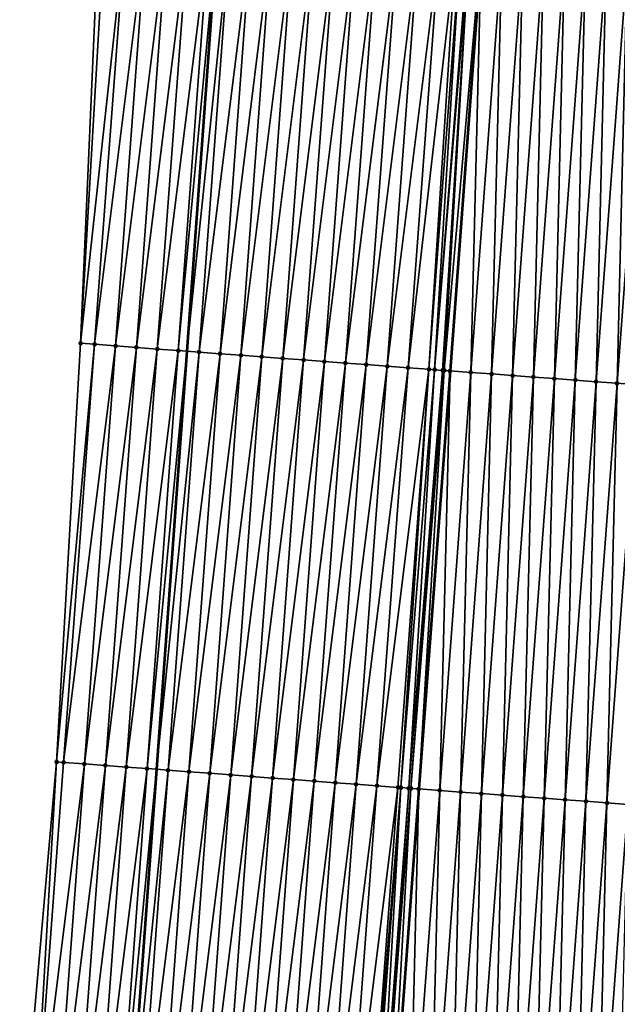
# Model space of a CAD drawing. Header units: feet. Extents: x 2017424 to 2024169, y 808042 to 818730.
# Tile 40 of 256: x 2023485 to 2023513, y 809297 to 809344. Entities that reach past the tile are written whole.
import ezdxf

# ---------------------------------------------------------------- set-up
doc = ezdxf.new("R2010")
doc.units = ezdxf.units.FT
doc.header["$MEASUREMENT"] = 0
for name, color, linetype, lineweight in [('EP_Travel Lane', 172, 'Continuous', 53), ('NB-Road Shots', 141, 'Continuous', 100), ('NB-Road X-Section', 40, 'Continuous', 13), ('STRIPING', 60, 'Continuous', 53)]:
    doc.layers.add(name, color=color, linetype=linetype, lineweight=lineweight)
doc.layers.add('I-77-MM15-17_NB-Surface-BORDER', color=7, linetype='Continuous')
doc.layers.add('I-77-MM15-17_NB-Surface-TIN', color=7, linetype='Continuous')

msp = doc.modelspace()

# ---------------------------------------------------------------- linework, layer by layer
at = {"layer": 'EP_Travel Lane'}
msp.add_polyline3d([(2023509.236496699, 809547.563462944, 270.0970885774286), (2023507.715381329, 809527.6243249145, 269.7518463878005), (2023506.194243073, 809507.684886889, 269.425646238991), (2023504.673066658, 809487.7449486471, 269.1311814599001), (2023503.151907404, 809467.8052353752, 268.8224401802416), (2023501.630750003, 809447.8655463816, 268.5121666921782), (2023500.152935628, 809427.9218634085, 268.1760896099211), (2023498.701249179, 809407.9777475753, 267.8178817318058), (2023497.249540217, 809388.0333224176, 267.4797776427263), (2023495.797789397, 809368.0883222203, 267.1790555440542), (2023494.346022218, 809348.1430972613, 266.8929372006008), (2023492.89421174, 809328.1972774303, 266.6454853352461), (2023491.442442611, 809308.2520256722, 266.3610996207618), (2023489.990689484, 809288.3069937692, 266.062438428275)], dxfattribs=at)
at = {"layer": 'I-77-MM15-17_NB-Surface-BORDER', "color": 3, "linetype": 'Continuous', "lineweight": -3}
msp.add_polyline3d([(2023484.917398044, 809288.6873672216, 265.863454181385), (2023486.682043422, 809308.6090501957, 266.1672509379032), (2023487.821304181, 809328.5776340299, 266.4457465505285), (2023488.69124467, 809348.5665305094, 266.7058925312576), (2023490.463138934, 809368.4877593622, 267.0042023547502), (2023491.946282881, 809388.4308193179, 267.279425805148), (2023493.429371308, 809408.3731327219, 267.6031870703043), (2023494.91241544, 809428.3148505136, 267.9656632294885), (2023496.396110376, 809448.2585613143, 268.2995295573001), (2023497.880539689, 809468.2009410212, 268.6125259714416), (2023499.364954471, 809488.1431255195, 268.9379202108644), (2023501.090238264, 809508.067609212, 269.2488958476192), (2023502.702626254, 809528.000499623, 269.5596571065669), (2023504.935619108, 809547.8863730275, 269.9222758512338)], dxfattribs=at)
at = {"layer": 'I-77-MM15-17_NB-Surface-TIN', "color": 128, "linetype": 'Continuous', "lineweight": -3}
for points in [[(2023487.821304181, 809328.5776340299, 266.4457465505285), (2023488.980013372, 809348.5449466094, 266.7129050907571), (2023488.69124467, 809348.5665305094, 266.7058925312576)], [(2023487.821304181, 809328.5776340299, 266.4457465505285), (2023489.977226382, 809348.4703382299, 266.741782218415), (2023488.980013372, 809348.5449466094, 266.7129050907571)], [(2023488.494082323, 809328.527276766, 266.466656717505), (2023489.977226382, 809348.4703382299, 266.741782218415), (2023487.821304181, 809328.5776340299, 266.4457465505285)], [(2023488.494082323, 809328.527276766, 266.466656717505), (2023490.97443629, 809348.3956881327, 266.7733710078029), (2023489.977226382, 809348.4703382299, 266.741782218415)], [(2023488.494082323, 809328.527276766, 266.466656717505), (2023489.491285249, 809328.4525327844, 266.5043477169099), (2023490.97443629, 809348.3956881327, 266.7733710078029)], [(2023489.491285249, 809328.4525327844, 266.5043477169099), (2023491.971641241, 809348.3209713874, 266.8092919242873), (2023490.97443629, 809348.3956881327, 266.7733710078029)], [(2023489.491285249, 809328.4525327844, 266.5043477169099), (2023490.488484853, 809328.3777441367, 266.5449419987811), (2023491.971641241, 809348.3209713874, 266.8092919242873)], [(2023490.488484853, 809328.3777441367, 266.5449419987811), (2023492.968847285, 809348.2462693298, 266.8442581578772), (2023491.971641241, 809348.3209713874, 266.8092919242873)], [(2023490.488484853, 809328.3777441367, 266.5449419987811), (2023491.485678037, 809328.3028691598, 266.5911477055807), (2023492.968847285, 809348.2462693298, 266.8442581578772)], [(2023491.485678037, 809328.3028691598, 266.5911477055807), (2023493.966047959, 809348.1714950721, 266.8839173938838), (2023492.968847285, 809348.2462693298, 266.8442581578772)], [(2023491.485678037, 809328.3028691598, 266.5911477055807), (2023492.482875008, 809328.2280451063, 266.6340433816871), (2023493.966047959, 809348.1714950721, 266.8839173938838)], [(2023492.482875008, 809328.2280451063, 266.6340433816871), (2023494.346022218, 809348.1430972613, 266.8929372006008), (2023493.966047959, 809348.1714950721, 266.8839173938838)], [(2023492.482875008, 809328.2280451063, 266.6340433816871), (2023492.89421174, 809328.1972774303, 266.6454853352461), (2023494.346022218, 809348.1430972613, 266.8929372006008)], [(2023494.963266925, 809348.0969667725, 266.9075893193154), (2023494.346022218, 809348.1430972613, 266.8929372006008), (2023492.89421174, 809328.1972774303, 266.6454853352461)], [(2023493.48008932, 809328.1534542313, 266.6617824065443), (2023494.963266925, 809348.0969667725, 266.9075893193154), (2023492.89421174, 809328.1972774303, 266.6454853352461)], [(2023493.48008932, 809328.1534542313, 266.6617824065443), (2023495.960476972, 809348.0223185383, 266.9390570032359), (2023494.963266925, 809348.0969667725, 266.9075893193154)], [(2023493.48008932, 809328.1534542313, 266.6617824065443), (2023494.477316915, 809328.0790419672, 266.6779117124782), (2023495.960476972, 809348.0223185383, 266.9390570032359)], [(2023494.477316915, 809328.0790419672, 266.6779117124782), (2023496.957702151, 809347.9478737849, 266.9572984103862), (2023495.960476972, 809348.0223185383, 266.9390570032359)], [(2023494.477316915, 809328.0790419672, 266.6779117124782), (2023495.474544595, 809328.0046308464, 266.693966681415), (2023496.957702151, 809347.9478737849, 266.9572984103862)], [(2023495.474544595, 809328.0046308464, 266.693966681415), (2023497.954910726, 809347.8732057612, 266.990052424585), (2023496.957702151, 809347.9478737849, 266.9572984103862)], [(2023495.474544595, 809328.0046308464, 266.693966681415), (2023496.471766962, 809327.9301482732, 266.7146660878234), (2023497.954910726, 809347.8732057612, 266.990052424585)], [(2023496.471766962, 809327.9301482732, 266.7146660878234), (2023498.952124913, 809347.7986132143, 267.0179004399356), (2023497.954910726, 809347.8732057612, 266.990052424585)], [(2023496.471766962, 809327.9301482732, 266.7146660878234), (2023497.468980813, 809327.8555511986, 266.7428080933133), (2023498.952124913, 809347.7986132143, 267.0179004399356)], [(2023497.468980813, 809327.8555511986, 266.7428080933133), (2023499.949341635, 809347.7240547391, 267.0435337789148), (2023498.952124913, 809347.7986132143, 267.0179004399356)], [(2023497.468980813, 809327.8555511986, 266.7428080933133), (2023498.466194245, 809327.78094848, 266.7713169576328), (2023499.949341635, 809347.7240547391, 267.0435337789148)], [(2023498.466194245, 809327.78094848, 266.7713169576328), (2023500.946566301, 809347.6496030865, 267.0622236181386), (2023499.949341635, 809347.7240547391, 267.0435337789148)], [(2023498.466194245, 809327.78094848, 266.7713169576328), (2023499.463423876, 809327.7065635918, 266.7856668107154), (2023500.946566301, 809347.6496030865, 267.0622236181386)], [(2023499.463423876, 809327.7065635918, 266.7856668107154), (2023501.943794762, 809347.5752024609, 267.0775967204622), (2023500.946566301, 809347.6496030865, 267.0622236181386)], [(2023499.463423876, 809327.7065635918, 266.7856668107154), (2023500.46065838, 809327.6322442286, 266.795757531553), (2023501.943794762, 809347.5752024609, 267.0775967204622)], [(2023500.46065838, 809327.6322442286, 266.795757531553), (2023502.941025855, 809347.5008372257, 267.0906694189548), (2023501.943794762, 809347.5752024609, 267.0775967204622)], [(2023500.46065838, 809327.6322442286, 266.795757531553), (2023501.457883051, 809327.557792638, 266.8144430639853), (2023502.941025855, 809347.5008372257, 267.0906694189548)], [(2023501.457883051, 809327.557792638, 266.8144430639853), (2023503.938250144, 809347.4263805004, 267.1096889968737), (2023502.941025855, 809347.5008372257, 267.0906694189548)], [(2023501.457883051, 809327.557792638, 266.8144430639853), (2023502.45510488, 809327.4833028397, 266.8356120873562), (2023503.938250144, 809347.4263805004, 267.1096889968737)], [(2023502.45510488, 809327.4833028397, 266.8356120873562), (2023504.935472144, 809347.3518929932, 267.1307094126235), (2023503.938250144, 809347.4263805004, 267.1096889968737)], [(2023502.45510488, 809327.4833028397, 266.8356120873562), (2023503.452327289, 809327.4088208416, 266.8562741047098), (2023504.935472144, 809347.3518929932, 267.1307094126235)], [(2023503.452327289, 809327.4088208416, 266.8562741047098), (2023505.72836117, 809347.2927401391, 267.1427684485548), (2023504.935472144, 809347.3518929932, 267.1307094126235)], [(2023503.452327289, 809327.4088208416, 266.8562741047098), (2023504.449552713, 809327.3343793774, 266.8743014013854), (2023505.72836117, 809347.2927401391, 267.1427684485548)], [(2023504.449552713, 809327.3343793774, 266.8743014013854), (2023505.932701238, 809347.277500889, 267.1455286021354), (2023505.72836117, 809347.2927401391, 267.1427684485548)], [(2023504.449552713, 809327.3343793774, 266.8743014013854), (2023504.713967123, 809327.3146494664, 266.8785480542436), (2023505.932701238, 809347.277500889, 267.1455286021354)], [(2023504.713967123, 809327.3146494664, 266.8785480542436), (2023506.303813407, 809347.2498602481, 267.1482066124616), (2023505.932701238, 809347.277500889, 267.1455286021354)], [(2023504.713967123, 809327.3146494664, 266.8785480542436), (2023506.351681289, 809347.2463013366, 267.1481438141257), (2023506.303813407, 809347.2498602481, 267.1482066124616)], [(2023504.713967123, 809327.3146494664, 266.8785480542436), (2023505.102890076, 809327.2856850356, 266.8811755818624), (2023506.351681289, 809347.2463013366, 267.1481438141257)], [(2023505.102890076, 809327.2856850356, 266.8811755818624), (2023505.182384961, 809327.2797748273, 266.8810630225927), (2023506.351681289, 809347.2463013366, 267.1481438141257)], [(2023505.182384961, 809327.2797748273, 266.8810630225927), (2023506.929951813, 809347.2033976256, 267.1415731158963), (2023506.351681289, 809347.2463013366, 267.1481438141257)], [(2023505.182384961, 809327.2797748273, 266.8810630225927), (2023505.446793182, 809327.2601402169, 266.8791789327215), (2023506.929951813, 809347.2033976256, 267.1415731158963)], [(2023505.446793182, 809327.2601402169, 266.8791789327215), (2023505.454793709, 809327.2595474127, 266.8790375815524), (2023506.929951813, 809347.2033976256, 267.1415731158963)], [(2023506.929951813, 809347.2033976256, 267.1415731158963), (2023505.454793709, 809327.2595474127, 266.8790375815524), (2023506.937952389, 809347.202804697, 267.14143958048)], [(2023506.44405939, 809327.1862471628, 266.8615595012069), (2023506.937952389, 809347.202804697, 267.14143958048), (2023505.454793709, 809327.2595474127, 266.8790375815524)], [(2023506.44405939, 809327.1862471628, 266.8615595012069), (2023507.927216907, 809347.1294895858, 267.1249280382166), (2023506.937952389, 809347.202804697, 267.14143958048)], [(2023506.44405939, 809327.1862471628, 266.8615595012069), (2023507.441326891, 809327.1123714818, 266.8428107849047), (2023507.927216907, 809347.1294895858, 267.1249280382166)], [(2023507.441326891, 809327.1123714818, 266.8428107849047), (2023508.924486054, 809347.0556360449, 267.1047405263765), (2023507.927216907, 809347.1294895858, 267.1249280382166)], [(2023507.441326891, 809327.1123714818, 266.8428107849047), (2023508.438593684, 809327.038486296, 266.824679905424), (2023508.924486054, 809347.0556360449, 267.1047405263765)], [(2023508.438593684, 809327.038486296, 266.824679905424), (2023509.921752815, 809346.9817504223, 267.0866383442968), (2023508.924486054, 809347.0556360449, 267.1047405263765)], [(2023508.438593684, 809327.038486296, 266.824679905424), (2023509.435854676, 809326.9645230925, 266.8116201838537), (2023509.921752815, 809346.9817504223, 267.0866383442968)], [(2023509.435854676, 809326.9645230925, 266.8116201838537), (2023510.919012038, 809346.9077634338, 267.0751249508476), (2023509.921752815, 809346.9817504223, 267.0866383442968)], [(2023509.435854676, 809326.9645230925, 266.8116201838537), (2023510.433119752, 809326.8906148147, 266.7949902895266), (2023510.919012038, 809346.9077634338, 267.0751249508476)], [(2023510.433119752, 809326.8906148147, 266.7949902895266), (2023511.916273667, 809346.8338087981, 267.0615086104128), (2023510.919012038, 809346.9077634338, 267.0751249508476)], [(2023510.433119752, 809326.8906148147, 266.7949902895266), (2023511.430385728, 809326.8167186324, 266.7775741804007), (2023511.916273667, 809346.8338087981, 267.0615086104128)], [(2023511.430385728, 809326.8167186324, 266.7775741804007), (2023512.913540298, 809346.7599214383, 267.0435193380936), (2023511.916273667, 809346.8338087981, 267.0615086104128)], [(2023511.430385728, 809326.8167186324, 266.7775741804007), (2023512.427656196, 809326.7428828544, 266.7562317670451), (2023512.913540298, 809346.7599214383, 267.0435193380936)], [(2023512.427656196, 809326.7428828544, 266.7562317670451), (2023513.910810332, 809346.686079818, 267.022556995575), (2023512.913540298, 809346.7599214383, 267.0435193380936)], [(2023512.427656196, 809326.7428828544, 266.7562317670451), (2023513.424928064, 809326.6690659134, 266.7336649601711), (2023513.910810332, 809346.686079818, 267.022556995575)], [(2023513.424928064, 809326.6690659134, 266.7336649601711), (2023514.908083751, 809346.6122837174, 266.9986358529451), (2023513.910810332, 809346.686079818, 267.022556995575)], [(2023513.424928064, 809326.6690659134, 266.7336649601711), (2023514.422196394, 809326.5952013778, 266.7141918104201), (2023514.908083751, 809346.6122837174, 266.9986358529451)], [(2023486.682043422, 809308.6090501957, 266.1672509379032), (2023488.494082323, 809328.527276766, 266.466656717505), (2023487.821304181, 809328.5776340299, 266.4457465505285)], [(2023487.010951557, 809308.5843940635, 266.1798943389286), (2023488.494082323, 809328.527276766, 266.466656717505), (2023486.682043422, 809308.6090501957, 266.1672509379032)], [(2023487.010951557, 809308.5843940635, 266.1798943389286), (2023489.491285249, 809328.4525327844, 266.5043477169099), (2023488.494082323, 809328.527276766, 266.466656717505)], [(2023487.010951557, 809308.5843940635, 266.1798943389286), (2023488.008148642, 809308.5095715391, 266.2226912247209), (2023489.491285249, 809328.4525327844, 266.5043477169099)], [(2023488.008148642, 809308.5095715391, 266.2226912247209), (2023490.488484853, 809328.3777441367, 266.5449419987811), (2023489.491285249, 809328.4525327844, 266.5043477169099)], [(2023488.008148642, 809308.5095715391, 266.2226912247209), (2023489.005347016, 809308.4347663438, 266.2643617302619), (2023490.488484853, 809328.3777441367, 266.5449419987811)], [(2023489.005347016, 809308.4347663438, 266.2643617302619), (2023491.485678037, 809328.3028691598, 266.5911477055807), (2023490.488484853, 809328.3777441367, 266.5449419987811)], [(2023489.005347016, 809308.4347663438, 266.2643617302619), (2023490.002546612, 809308.359977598, 266.3049630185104), (2023491.485678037, 809328.3028691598, 266.5911477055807)], [(2023490.002546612, 809308.359977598, 266.3049630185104), (2023492.482875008, 809328.2280451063, 266.6340433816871), (2023491.485678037, 809328.3028691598, 266.5911477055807)], [(2023490.002546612, 809308.359977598, 266.3049630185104), (2023490.999745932, 809308.2851851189, 266.345806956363), (2023492.482875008, 809328.2280451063, 266.6340433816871)], [(2023490.999745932, 809308.2851851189, 266.345806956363), (2023492.89421174, 809328.1972774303, 266.6454853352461), (2023492.482875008, 809328.2280451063, 266.6340433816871)], [(2023490.999745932, 809308.2851851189, 266.345806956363), (2023491.442442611, 809308.2520256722, 266.3610996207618), (2023492.89421174, 809328.1972774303, 266.6454853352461)], [(2023493.48008932, 809328.1534542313, 266.6617824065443), (2023492.89421174, 809328.1972774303, 266.6454853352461), (2023491.442442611, 809308.2520256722, 266.3610996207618)], [(2023491.996952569, 809308.2104910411, 266.3802548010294), (2023493.48008932, 809328.1534542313, 266.6617824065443), (2023491.442442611, 809308.2520256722, 266.3610996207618)], [(2023491.996952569, 809308.2104910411, 266.3802548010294), (2023494.477316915, 809328.0790419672, 266.6779117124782), (2023493.48008932, 809328.1534542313, 266.6617824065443)], [(2023491.996952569, 809308.2104910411, 266.3802548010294), (2023492.994169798, 809308.1359393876, 266.4054450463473), (2023494.477316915, 809328.0790419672, 266.6779117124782)], [(2023492.994169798, 809308.1359393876, 266.4054450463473), (2023495.474544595, 809328.0046308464, 266.693966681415), (2023494.477316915, 809328.0790419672, 266.6779117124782)], [(2023492.994169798, 809308.1359393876, 266.4054450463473), (2023493.991390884, 809308.0614396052, 266.4272636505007), (2023495.474544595, 809328.0046308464, 266.693966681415)], [(2023493.991390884, 809308.0614396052, 266.4272636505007), (2023496.471766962, 809327.9301482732, 266.7146660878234), (2023495.474544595, 809328.0046308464, 266.693966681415)], [(2023493.991390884, 809308.0614396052, 266.4272636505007), (2023494.988612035, 809307.9869406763, 266.449026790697), (2023496.471766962, 809327.9301482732, 266.7146660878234)], [(2023494.988612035, 809307.9869406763, 266.449026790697), (2023497.468980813, 809327.8555511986, 266.7428080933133), (2023496.471766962, 809327.9301482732, 266.7146660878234)], [(2023494.988612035, 809307.9869406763, 266.449026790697), (2023495.985830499, 809307.9124056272, 266.4731377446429), (2023497.468980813, 809327.8555511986, 266.7428080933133)], [(2023495.985830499, 809307.9124056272, 266.4731377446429), (2023498.466194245, 809327.78094848, 266.7713169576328), (2023497.468980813, 809327.8555511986, 266.7428080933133)], [(2023495.985830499, 809307.9124056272, 266.4731377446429), (2023496.983045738, 809307.8378272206, 266.500066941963), (2023498.466194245, 809327.78094848, 266.7713169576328)], [(2023496.983045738, 809307.8378272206, 266.500066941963), (2023499.463423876, 809327.7065635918, 266.7856668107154), (2023498.466194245, 809327.78094848, 266.7713169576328)], [(2023496.983045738, 809307.8378272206, 266.500066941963), (2023497.980264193, 809307.7632920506, 266.5241857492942), (2023499.463423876, 809327.7065635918, 266.7856668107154)], [(2023497.980264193, 809307.7632920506, 266.5241857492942), (2023500.46065838, 809327.6322442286, 266.795757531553), (2023499.463423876, 809327.7065635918, 266.7856668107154)], [(2023497.980264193, 809307.7632920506, 266.5241857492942), (2023498.977489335, 809307.6888467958, 266.5424600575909), (2023500.46065838, 809327.6322442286, 266.795757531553)], [(2023498.977489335, 809307.6888467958, 266.5424600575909), (2023501.457883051, 809327.557792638, 266.8144430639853), (2023500.46065838, 809327.6322442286, 266.795757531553)], [(2023498.977489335, 809307.6888467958, 266.5424600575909), (2023499.9747133, 809307.6143857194, 266.5617627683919), (2023501.457883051, 809327.557792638, 266.8144430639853)], [(2023499.9747133, 809307.6143857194, 266.5617627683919), (2023502.45510488, 809327.4833028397, 266.8356120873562), (2023501.457883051, 809327.557792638, 266.8144430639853)], [(2023499.9747133, 809307.6143857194, 266.5617627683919), (2023500.971932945, 809307.5398665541, 266.5848412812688), (2023502.45510488, 809327.4833028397, 266.8356120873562)], [(2023500.971932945, 809307.5398665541, 266.5848412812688), (2023503.452327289, 809327.4088208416, 266.8562741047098), (2023502.45510488, 809327.4833028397, 266.8356120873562)], [(2023500.971932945, 809307.5398665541, 266.5848412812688), (2023501.96915412, 809307.465367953, 266.6065831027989), (2023503.452327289, 809327.4088208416, 266.8562741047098)], [(2023501.96915412, 809307.465367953, 266.6065831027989), (2023504.449552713, 809327.3343793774, 266.8743014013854), (2023503.452327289, 809327.4088208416, 266.8562741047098)], [(2023501.96915412, 809307.465367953, 266.6065831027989), (2023502.966378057, 809307.3909065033, 266.625910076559), (2023504.449552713, 809327.3343793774, 266.8743014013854)], [(2023502.966378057, 809307.3909065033, 266.625910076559), (2023503.10739376, 809307.3803919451, 266.6276795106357), (2023504.449552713, 809327.3343793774, 266.8743014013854)], [(2023503.10739376, 809307.3803919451, 266.6276795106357), (2023504.713967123, 809327.3146494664, 266.8785480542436), (2023504.449552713, 809327.3343793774, 266.8743014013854)], [(2023503.10739376, 809307.3803919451, 266.6276795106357), (2023503.488054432, 809307.3520502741, 266.6297705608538), (2023504.713967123, 809327.3146494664, 266.8785480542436)], [(2023503.488054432, 809307.3520502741, 266.6297705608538), (2023505.102890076, 809327.2856850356, 266.8811755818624), (2023504.713967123, 809327.3146494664, 266.8785480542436)], [(2023503.488054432, 809307.3520502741, 266.6297705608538), (2023503.58749429, 809307.3446574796, 266.6296128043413), (2023505.102890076, 809327.2856850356, 266.8811755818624)], [(2023503.58749429, 809307.3446574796, 266.6296128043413), (2023505.182384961, 809327.2797748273, 266.8810630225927), (2023505.102890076, 809327.2856850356, 266.8811755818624)], [(2023503.58749429, 809307.3446574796, 266.6296128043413), (2023503.963623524, 809307.3167345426, 266.6264202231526), (2023505.182384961, 809327.2797748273, 266.8810630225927)], [(2023503.963623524, 809307.3167345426, 266.6264202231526), (2023505.446793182, 809327.2601402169, 266.8791789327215), (2023505.182384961, 809327.2797748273, 266.8810630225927)], [(2023503.963623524, 809307.3167345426, 266.6264202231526), (2023503.971624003, 809307.3161418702, 266.6262705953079), (2023505.446793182, 809327.2601402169, 266.8791789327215)], [(2023505.446793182, 809327.2601402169, 266.8791789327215), (2023503.971624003, 809307.3161418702, 266.6262705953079), (2023505.454793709, 809327.2595474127, 266.8790375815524)], [(2023504.960890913, 809307.2428573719, 266.607768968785), (2023505.454793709, 809327.2595474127, 266.8790375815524), (2023503.971624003, 809307.3161418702, 266.6262705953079)], [(2023504.960890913, 809307.2428573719, 266.607768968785), (2023506.44405939, 809327.1862471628, 266.8615595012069), (2023505.454793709, 809327.2595474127, 266.8790375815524)], [(2023504.960890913, 809307.2428573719, 266.607768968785), (2023505.958161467, 809307.1690227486, 266.5863521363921), (2023506.44405939, 809327.1862471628, 266.8615595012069)], [(2023505.958161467, 809307.1690227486, 266.5863521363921), (2023507.441326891, 809327.1123714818, 266.8428107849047), (2023506.44405939, 809327.1862471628, 266.8615595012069)], [(2023505.958161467, 809307.1690227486, 266.5863521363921), (2023506.955429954, 809307.0951603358, 266.5667416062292), (2023507.441326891, 809327.1123714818, 266.8428107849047)], [(2023506.955429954, 809307.0951603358, 266.5667416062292), (2023508.438593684, 809327.038486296, 266.824679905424), (2023507.441326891, 809327.1123714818, 266.8428107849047)], [(2023506.955429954, 809307.0951603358, 266.5667416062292), (2023507.952695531, 809307.0212587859, 266.5496750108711), (2023508.438593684, 809327.038486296, 266.824679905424)], [(2023507.952695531, 809307.0212587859, 266.5496750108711), (2023509.435854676, 809326.9645230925, 266.8116201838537), (2023508.438593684, 809327.038486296, 266.824679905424)], [(2023507.952695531, 809307.0212587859, 266.5496750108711), (2023508.9499599, 809306.947341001, 266.5336636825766), (2023509.435854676, 809326.9645230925, 266.8116201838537)], [(2023508.9499599, 809306.947341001, 266.5336636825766), (2023510.433119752, 809326.8906148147, 266.7949902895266), (2023509.435854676, 809326.9645230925, 266.8116201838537)], [(2023508.9499599, 809306.947341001, 266.5336636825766), (2023509.947225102, 809306.8734344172, 266.5169242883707), (2023510.433119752, 809326.8906148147, 266.7949902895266)], [(2023509.947225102, 809306.8734344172, 266.5169242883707), (2023511.430385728, 809326.8167186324, 266.7775741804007), (2023510.433119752, 809326.8906148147, 266.7949902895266)], [(2023509.947225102, 809306.8734344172, 266.5169242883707), (2023510.944495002, 809306.799591, 266.4960790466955), (2023511.430385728, 809326.8167186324, 266.7775741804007)], [(2023510.944495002, 809306.799591, 266.4960790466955), (2023512.427656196, 809326.7428828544, 266.7562317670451), (2023511.430385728, 809326.8167186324, 266.7775741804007)], [(2023510.944495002, 809306.799591, 266.4960790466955), (2023511.941770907, 809306.7258283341, 266.4699849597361), (2023512.427656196, 809326.7428828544, 266.7562317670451)], [(2023511.941770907, 809306.7258283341, 266.4699849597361), (2023513.424928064, 809326.6690659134, 266.7336649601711), (2023512.427656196, 809326.7428828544, 266.7562317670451)], [(2023511.941770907, 809306.7258283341, 266.4699849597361), (2023512.939040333, 809306.6519785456, 266.4495538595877), (2023513.424928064, 809326.6690659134, 266.7336649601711)], [(2023512.939040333, 809306.6519785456, 266.4495538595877), (2023514.422196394, 809326.5952013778, 266.7141918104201), (2023513.424928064, 809326.6690659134, 266.7336649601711)], [(2023512.939040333, 809306.6519785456, 266.4495538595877), (2023513.93630637, 809306.578083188, 266.4320847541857), (2023514.422196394, 809326.5952013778, 266.7141918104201)], [(2023485.527832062, 809288.641662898, 265.8832995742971), (2023486.682043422, 809308.6090501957, 266.1672509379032), (2023484.917398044, 809288.6873672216, 265.863454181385)], [(2023485.527832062, 809288.641662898, 265.8832995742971), (2023487.010951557, 809308.5843940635, 266.1798943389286), (2023486.682043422, 809308.6090501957, 266.1672509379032)], [(2023485.527832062, 809288.641662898, 265.8832995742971), (2023488.008148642, 809308.5095715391, 266.2226912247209), (2023487.010951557, 809308.5843940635, 266.1798943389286)], [(2023485.527832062, 809288.641662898, 265.8832995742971), (2023486.525034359, 809288.5669104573, 265.9215407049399), (2023488.008148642, 809308.5095715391, 266.2226912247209)], [(2023486.525034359, 809288.5669104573, 265.9215407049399), (2023489.005347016, 809308.4347663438, 266.2643617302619), (2023488.008148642, 809308.5095715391, 266.2226912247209)], [(2023486.525034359, 809288.5669104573, 265.9215407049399), (2023487.522235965, 809288.4921487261, 265.9603857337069), (2023489.005347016, 809308.4347663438, 266.2643617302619)], [(2023487.522235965, 809288.4921487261, 265.9603857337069), (2023490.002546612, 809308.359977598, 266.3049630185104), (2023489.005347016, 809308.4347663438, 266.2643617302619)], [(2023487.522235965, 809288.4921487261, 265.9603857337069), (2023488.519437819, 809288.4173903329, 265.9990137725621), (2023490.002546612, 809308.359977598, 266.3049630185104)], [(2023488.519437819, 809288.4173903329, 265.9990137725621), (2023490.999745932, 809308.2851851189, 266.345806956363), (2023490.002546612, 809308.359977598, 266.3049630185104)], [(2023488.519437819, 809288.4173903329, 265.9990137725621), (2023489.51663385, 809288.3425536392, 266.0427313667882), (2023490.999745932, 809308.2851851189, 266.345806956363)], [(2023489.51663385, 809288.3425536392, 266.0427313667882), (2023491.442442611, 809308.2520256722, 266.3610996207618), (2023490.999745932, 809308.2851851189, 266.345806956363)], [(2023489.51663385, 809288.3425536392, 266.0427313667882), (2023489.990689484, 809288.3069937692, 266.062438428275), (2023491.442442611, 809308.2520256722, 266.3610996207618)], [(2023491.996952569, 809308.2104910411, 266.3802548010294), (2023491.442442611, 809308.2520256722, 266.3610996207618), (2023489.990689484, 809288.3069937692, 266.062438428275)], [(2023490.51383247, 809288.2677517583, 266.0841861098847), (2023491.996952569, 809308.2104910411, 266.3802548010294), (2023489.990689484, 809288.3069937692, 266.062438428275)], [(2023490.51383247, 809288.2677517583, 266.0841861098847), (2023492.994169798, 809308.1359393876, 266.4054450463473), (2023491.996952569, 809308.2104910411, 266.3802548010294)], [(2023490.51383247, 809288.2677517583, 266.0841861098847), (2023491.511043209, 809288.1931128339, 266.1150486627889), (2023492.994169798, 809308.1359393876, 266.4054450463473)], [(2023491.511043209, 809288.1931128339, 266.1150486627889), (2023493.991390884, 809308.0614396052, 266.4272636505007), (2023492.994169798, 809308.1359393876, 266.4054450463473)], [(2023491.511043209, 809288.1931128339, 266.1150486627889), (2023492.50826593, 809288.1186350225, 266.1354388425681), (2023493.991390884, 809308.0614396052, 266.4272636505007)], [(2023492.50826593, 809288.1186350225, 266.1354388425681), (2023494.988612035, 809307.9869406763, 266.449026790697), (2023493.991390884, 809308.0614396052, 266.4272636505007)], [(2023492.50826593, 809288.1186350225, 266.1354388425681), (2023493.505484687, 809288.0441039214, 266.1592928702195), (2023494.988612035, 809307.9869406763, 266.449026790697)], [(2023493.505484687, 809288.0441039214, 266.1592928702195), (2023495.985830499, 809307.9124056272, 266.4731377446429), (2023494.988612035, 809307.9869406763, 266.449026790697)], [(2023493.505484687, 809288.0441039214, 266.1592928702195), (2023494.502697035, 809287.9694866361, 266.188748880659), (2023495.985830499, 809307.9124056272, 266.4731377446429)], [(2023494.502697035, 809287.9694866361, 266.188748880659), (2023496.983045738, 809307.8378272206, 266.500066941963), (2023495.985830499, 809307.9124056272, 266.4731377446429)], [(2023494.502697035, 809287.9694866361, 266.188748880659), (2023495.499912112, 809287.8949060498, 266.2158194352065), (2023496.983045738, 809307.8378272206, 266.500066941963)], [(2023495.499912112, 809287.8949060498, 266.2158194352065), (2023497.980264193, 809307.7632920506, 266.5241857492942), (2023496.983045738, 809307.8378272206, 266.500066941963)], [(2023495.499912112, 809287.8949060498, 266.2158194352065), (2023496.49713557, 809287.8204381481, 266.2355654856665), (2023497.980264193, 809307.7632920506, 266.5241857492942)], [(2023496.49713557, 809287.8204381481, 266.2355654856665), (2023498.977489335, 809307.6888467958, 266.5424600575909), (2023497.980264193, 809307.7632920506, 266.5241857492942)], [(2023496.49713557, 809287.8204381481, 266.2355654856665), (2023497.494364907, 809287.7460493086, 266.2501724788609), (2023498.977489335, 809307.6888467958, 266.5424600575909)], [(2023497.494364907, 809287.7460493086, 266.2501724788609), (2023499.9747133, 809307.6143857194, 266.5617627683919), (2023498.977489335, 809307.6888467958, 266.5424600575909)], [(2023497.494364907, 809287.7460493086, 266.2501724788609), (2023498.491593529, 809287.6716508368, 266.2654055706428), (2023499.9747133, 809307.6143857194, 266.5617627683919)], [(2023498.491593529, 809287.6716508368, 266.2654055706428), (2023500.971932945, 809307.5398665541, 266.5848412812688), (2023499.9747133, 809307.6143857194, 266.5617627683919)], [(2023498.491593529, 809287.6716508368, 266.2654055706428), (2023499.488816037, 809287.5971701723, 266.2859812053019), (2023500.971932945, 809307.5398665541, 266.5848412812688)], [(2023499.488816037, 809287.5971701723, 266.2859812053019), (2023501.96915412, 809307.465367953, 266.6065831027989), (2023500.971932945, 809307.5398665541, 266.5848412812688)], [(2023499.488816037, 809287.5971701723, 266.2859812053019), (2023500.486036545, 809287.5226626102, 266.3083051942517), (2023501.96915412, 809307.465367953, 266.6065831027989)], [(2023500.486036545, 809287.5226626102, 266.3083051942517), (2023502.966378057, 809307.3909065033, 266.625910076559), (2023501.96915412, 809307.465367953, 266.6065831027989)], [(2023500.486036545, 809287.5226626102, 266.3083051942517), (2023501.483261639, 809287.448216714, 266.3266208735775), (2023502.966378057, 809307.3909065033, 266.625910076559)], [(2023501.483261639, 809287.448216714, 266.3266208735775), (2023503.10739376, 809307.3803919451, 266.6276795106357), (2023502.966378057, 809307.3909065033, 266.625910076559)], [(2023501.483261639, 809287.448216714, 266.3266208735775), (2023501.627480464, 809287.4374606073, 266.3286058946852), (2023503.10739376, 809307.3803919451, 266.6276795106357)], [(2023501.627480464, 809287.4374606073, 266.3286058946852), (2023501.981262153, 809287.4111067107, 266.3314199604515), (2023503.10739376, 809307.3803919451, 266.6276795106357)], [(2023501.981262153, 809287.4111067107, 266.3314199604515), (2023503.488054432, 809307.3520502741, 266.6297705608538), (2023503.10739376, 809307.3803919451, 266.6276795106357)], [(2023501.981262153, 809287.4111067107, 266.3314199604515), (2023502.053918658, 809287.4057034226, 266.3314136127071), (2023503.488054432, 809307.3520502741, 266.6297705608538)], [(2023502.053918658, 809287.4057034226, 266.3314136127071), (2023503.58749429, 809307.3446574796, 266.6296128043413), (2023503.488054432, 809307.3520502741, 266.6297705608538)], [(2023502.053918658, 809287.4057034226, 266.3314136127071), (2023502.480505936, 809287.3740290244, 266.3281530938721), (2023503.58749429, 809307.3446574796, 266.6296128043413)], [(2023502.480505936, 809287.3740290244, 266.3281530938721), (2023503.963623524, 809307.3167345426, 266.6264202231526), (2023503.58749429, 809307.3446574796, 266.6296128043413)], [(2023502.480505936, 809287.3740290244, 266.3281530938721), (2023502.48850637, 809287.3734365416, 266.3279914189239), (2023503.963623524, 809307.3167345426, 266.6264202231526)], [(2023503.963623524, 809307.3167345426, 266.6264202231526), (2023502.48850637, 809287.3734365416, 266.3279914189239), (2023503.971624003, 809307.3161418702, 266.6262705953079)], [(2023503.477775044, 809287.3001749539, 266.3080000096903), (2023503.971624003, 809307.3161418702, 266.6262705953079), (2023502.48850637, 809287.3734365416, 266.3279914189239)], [(2023503.477775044, 809287.3001749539, 266.3080000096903), (2023504.960890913, 809307.2428573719, 266.607768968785), (2023503.971624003, 809307.3161418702, 266.6262705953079)], [(2023503.477775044, 809287.3001749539, 266.3080000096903), (2023504.475049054, 809287.2263868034, 266.2835621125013), (2023504.960890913, 809307.2428573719, 266.607768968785)], [(2023504.475049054, 809287.2263868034, 266.2835621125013), (2023505.958161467, 809307.1690227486, 266.5863521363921), (2023504.960890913, 809307.2428573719, 266.607768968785)], [(2023504.475049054, 809287.2263868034, 266.2835621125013), (2023505.472317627, 809287.1525255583, 266.2638753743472), (2023505.958161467, 809307.1690227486, 266.5863521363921)], [(2023505.472317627, 809287.1525255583, 266.2638753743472), (2023506.955429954, 809307.0951603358, 266.5667416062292), (2023505.958161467, 809307.1690227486, 266.5863521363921)], [(2023505.472317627, 809287.1525255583, 266.2638753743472), (2023506.469579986, 809287.078580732, 266.249621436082), (2023506.955429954, 809307.0951603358, 266.5667416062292)], [(2023506.469579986, 809287.078580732, 266.249621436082), (2023507.952695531, 809307.0212587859, 266.5496750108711), (2023506.955429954, 809307.0951603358, 266.5667416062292)], [(2023506.469579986, 809287.078580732, 266.249621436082), (2023507.466842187, 809287.0046338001, 266.2355043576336), (2023507.952695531, 809307.0212587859, 266.5496750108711)], [(2023507.466842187, 809287.0046338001, 266.2355043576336), (2023508.9499599, 809306.947341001, 266.5336636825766), (2023507.952695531, 809307.0212587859, 266.5496750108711)], [(2023507.466842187, 809287.0046338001, 266.2355043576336), (2023508.464109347, 809286.930753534, 266.2170539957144), (2023508.9499599, 809306.947341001, 266.5336636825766)], [(2023508.464109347, 809286.930753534, 266.2170539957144), (2023509.947225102, 809306.8734344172, 266.5169242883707), (2023508.9499599, 809306.947341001, 266.5336636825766)], [(2023508.464109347, 809286.930753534, 266.2170539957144), (2023509.461384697, 809286.8569834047, 266.191444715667), (2023509.947225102, 809306.8734344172, 266.5169242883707)], [(2023509.461384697, 809286.8569834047, 266.191444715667), (2023510.944495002, 809306.799591, 266.4960790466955), (2023509.947225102, 809306.8734344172, 266.5169242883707)], [(2023509.461384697, 809286.8569834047, 266.191444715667), (2023510.458663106, 809286.783254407, 266.1631618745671), (2023510.944495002, 809306.799591, 266.4960790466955)], [(2023510.458663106, 809286.783254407, 266.1631618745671), (2023511.941770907, 809306.7258283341, 266.4699849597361), (2023510.944495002, 809306.799591, 266.4960790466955)], [(2023510.458663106, 809286.783254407, 266.1631618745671), (2023511.455937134, 809286.7094664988, 266.1387082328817), (2023511.941770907, 809306.7258283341, 266.4699849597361)], [(2023511.455937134, 809286.7094664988, 266.1387082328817), (2023512.939040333, 809306.6519785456, 266.4495538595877), (2023511.941770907, 809306.7258283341, 266.4699849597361)], [(2023511.455937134, 809286.7094664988, 266.1387082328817), (2023512.453204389, 809286.6355875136, 266.1201746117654), (2023512.939040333, 809306.6519785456, 266.4495538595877)], [(2023512.453204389, 809286.6355875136, 266.1201746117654), (2023513.93630637, 809306.578083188, 266.4320847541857), (2023512.939040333, 809306.6519785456, 266.4495538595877)], [(2023512.453204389, 809286.6355875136, 266.1201746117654), (2023513.450467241, 809286.561649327, 266.1054890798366), (2023513.93630637, 809306.578083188, 266.4320847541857)]]:
    msp.add_3dface(points, dxfattribs=at)
at = {"layer": 'NB-Road Shots', "lineweight": 100}
for p in [(2023487.821304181, 809328.5776340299, 266.4457465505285), (2023488.494082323, 809328.527276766, 266.466656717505), (2023489.491285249, 809328.4525327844, 266.5043477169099), (2023490.488484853, 809328.3777441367, 266.5449419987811), (2023491.485678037, 809328.3028691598, 266.5911477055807), (2023492.482875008, 809328.2280451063, 266.6340433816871), (2023493.48008932, 809328.1534542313, 266.6617824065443), (2023494.477316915, 809328.0790419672, 266.6779117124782), (2023495.474544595, 809328.0046308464, 266.693966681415), (2023496.471766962, 809327.9301482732, 266.7146660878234), (2023497.468980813, 809327.8555511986, 266.7428080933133), (2023498.466194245, 809327.78094848, 266.7713169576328), (2023499.463423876, 809327.7065635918, 266.7856668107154), (2023500.46065838, 809327.6322442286, 266.795757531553), (2023501.457883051, 809327.557792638, 266.8144430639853), (2023502.45510488, 809327.4833028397, 266.8356120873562), (2023503.452327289, 809327.4088208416, 266.8562741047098), (2023504.449552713, 809327.3343793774, 266.8743014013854), (2023504.713967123, 809327.3146494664, 266.8785480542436), (2023505.102890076, 809327.2856850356, 266.8811755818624), (2023505.182384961, 809327.2797748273, 266.8810630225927), (2023505.446793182, 809327.2601402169, 266.8791789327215), (2023506.44405939, 809327.1862471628, 266.8615595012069), (2023507.441326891, 809327.1123714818, 266.8428107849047), (2023508.438593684, 809327.038486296, 266.824679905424), (2023509.435854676, 809326.9645230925, 266.8116201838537), (2023510.433119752, 809326.8906148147, 266.7949902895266), (2023511.430385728, 809326.8167186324, 266.7775741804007), (2023512.427656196, 809326.7428828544, 266.7562317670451), (2023513.424928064, 809326.6690659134, 266.7336649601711), (2023486.682043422, 809308.6090501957, 266.1672509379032), (2023487.010951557, 809308.5843940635, 266.1798943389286), (2023488.008148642, 809308.5095715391, 266.2226912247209), (2023489.005347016, 809308.4347663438, 266.2643617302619), (2023490.002546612, 809308.359977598, 266.3049630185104), (2023490.999745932, 809308.2851851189, 266.345806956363), (2023491.996952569, 809308.2104910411, 266.3802548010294), (2023492.994169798, 809308.1359393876, 266.4054450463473), (2023493.991390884, 809308.0614396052, 266.4272636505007), (2023494.988612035, 809307.9869406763, 266.449026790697), (2023495.985830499, 809307.9124056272, 266.4731377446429), (2023496.983045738, 809307.8378272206, 266.500066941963), (2023497.980264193, 809307.7632920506, 266.5241857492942), (2023498.977489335, 809307.6888467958, 266.5424600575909), (2023499.9747133, 809307.6143857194, 266.5617627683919), (2023500.971932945, 809307.5398665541, 266.5848412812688), (2023501.96915412, 809307.465367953, 266.6065831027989), (2023502.966378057, 809307.3909065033, 266.625910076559), (2023503.10739376, 809307.3803919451, 266.6276795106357), (2023503.488054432, 809307.3520502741, 266.6297705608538), (2023503.58749429, 809307.3446574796, 266.6296128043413), (2023503.963623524, 809307.3167345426, 266.6264202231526), (2023504.960890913, 809307.2428573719, 266.607768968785), (2023505.958161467, 809307.1690227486, 266.5863521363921), (2023506.955429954, 809307.0951603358, 266.5667416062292), (2023507.952695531, 809307.0212587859, 266.5496750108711), (2023508.9499599, 809306.947341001, 266.5336636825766), (2023509.947225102, 809306.8734344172, 266.5169242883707), (2023510.944495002, 809306.799591, 266.4960790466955), (2023511.941770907, 809306.7258283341, 266.4699849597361), (2023512.939040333, 809306.6519785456, 266.4495538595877)]:
    msp.add_point(p, dxfattribs=at)
at = {"layer": 'NB-Road X-Section', "extrusion": (0.07415529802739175, 0.9971274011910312, 0.01542522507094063), "elevation": 957060.153755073, "flags": 128}
msp.add_lwpolyline([(-1957936.767281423, -14498.27107229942), (-1957935.767281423, -14498.24945366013), (-1957934.767281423, -14498.22832914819), (-1957933.767281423, -14498.2055953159), (-1957932.767281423, -14498.18121645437), (-1957931.767281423, -14498.15579465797), (-1957930.767281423, -14498.13196742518), (-1957929.767281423, -14498.10913714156), (-1957928.767281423, -14498.08286521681), (-1957927.767281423, -14498.05711483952), (-1957926.767281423, -14498.03270071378), (-1957925.767281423, -14498.01358666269), (-1957924.767281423, -14497.99518425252), (-1957923.767281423, -14497.97375228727), (-1957922.767281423, -14497.95001633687), (-1957921.767281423, -14497.92678666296), (-1957920.767281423, -14497.90869664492), (-1957919.767281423, -14497.89459580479), (-1957918.767281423, -14497.87898393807), (-1957917.767281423, -14497.8595084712), (-1957916.767281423, -14497.83693897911), (-1957915.767281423, -14497.81559402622), (-1957914.767281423, -14497.79817584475), (-1957913.767281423, -14497.78154397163), (-1957912.767281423, -14497.76848269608), (-1957911.767281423, -14497.75034965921), (-1957910.767281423, -14497.731598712), (-1957909.767281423, -14497.71397718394), (-1957909.502145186, -14497.71209286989), (-1957909.4224309, -14497.71198029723), (-1957909.0324309, -14497.71460813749), (-1957908.767281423, -14497.71885529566), (-1957907.767281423, -14497.7368847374), (-1957906.767281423, -14497.75754921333), (-1957905.767281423, -14497.7787207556), (-1957904.767281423, -14497.79740851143), (-1957903.767281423, -14497.80750043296), (-1957902.767281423, -14497.82185199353), (-1957901.767281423, -14497.85036425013), (-1957900.767281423, -14497.87850960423), (-1957899.767281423, -14497.89921147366), (-1957898.767281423, -14497.91526835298), (-1957897.767281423, -14497.93139957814), (-1957896.767281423, -14497.95914190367), (-1957895.767281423, -14498.00204268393), (-1957894.767281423, -14498.04825388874), (-1957893.767281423, -14498.08885300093), (-1957892.767281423, -14498.12654848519), (-1957892.092621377, -14498.14746114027)], dxfattribs=at)
at = {"layer": 'NB-Road X-Section', "extrusion": (0.0741552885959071, 0.9971274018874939, 0.0154252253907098), "elevation": 957040.1352341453, "flags": 128}
msp.add_lwpolyline([(-1957935.776334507, -14498.21584997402), (-1957934.776334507, -14498.19340862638), (-1957933.776334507, -14498.17025603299), (-1957932.776334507, -14498.14796844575), (-1957931.776334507, -14498.12567603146), (-1957930.776334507, -14498.10198933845), (-1957929.776334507, -14498.07658373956), (-1957928.776334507, -14498.05034004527), (-1957927.776334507, -14498.02489592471), (-1957926.776334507, -14498.00162626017), (-1957925.776334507, -14497.98005116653), (-1957924.776334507, -14497.95926175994), (-1957923.776334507, -14497.93731385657), (-1957922.776334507, -14497.91426013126), (-1957921.776334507, -14497.89191184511), (-1957920.776334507, -14497.87144571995), (-1957919.776334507, -14497.85260376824), (-1957918.776334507, -14497.83513258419), (-1957917.776334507, -14497.81469905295), (-1957916.776334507, -14497.78860186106), (-1957915.776334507, -14497.767754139), (-1957914.776334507, -14497.75101275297), (-1957913.776334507, -14497.73499951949), (-1957912.776334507, -14497.71793089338), (-1957911.776334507, -14497.69831802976), (-1957910.776334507, -14497.67689864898), (-1957909.776334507, -14497.6582451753), (-1957909.399170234, -14497.65505221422), (-1957909.299455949, -14497.65489443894), (-1957908.917741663, -14497.65698573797), (-1957908.776334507, -14497.65875538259), (-1957907.776334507, -14497.67808465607), (-1957906.776334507, -14497.69982906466), (-1957905.776334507, -14497.72291032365), (-1957904.776334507, -14497.74221533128), (-1957903.776334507, -14497.76049181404), (-1957902.776334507, -14497.78461349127), (-1957901.776334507, -14497.81154589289), (-1957900.776334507, -14497.8356597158), (-1957899.776334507, -14497.85742544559), (-1957898.776334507, -14497.87924664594), (-1957897.776334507, -14497.90443988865), (-1957896.776334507, -14497.93889183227), (-1957895.776334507, -14497.97974063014), (-1957894.776334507, -14498.02034674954), (-1957893.776334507, -14498.06202221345), (-1957892.776334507, -14498.10482419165), (-1957892.446503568, -14498.11746909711)], dxfattribs=at)
at = {"layer": 'STRIPING'}
msp.add_polyline3d([(2023521.775982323, 809546.6254545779, 270.3886367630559), (2023520.291594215, 809526.6836279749, 270.040538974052), (2023518.807175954, 809506.7413963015, 269.7181441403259), (2023517.322748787, 809486.7990449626, 269.4033411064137), (2023515.838302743, 809466.8564400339, 269.1046287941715), (2023514.353866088, 809446.9139612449, 268.7979138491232), (2023512.870266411, 809426.9715215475, 268.4713498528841), (2023511.387211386, 809407.0296580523, 268.1183501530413), (2023509.904147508, 809387.0876755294, 267.7730872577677), (2023508.421070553, 809367.1455171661, 267.4392552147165), (2023506.937952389, 809347.202804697, 267.14143958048), (2023505.454793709, 809327.2595474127, 266.8790375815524), (2023503.971624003, 809307.3161418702, 266.6262705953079), (2023502.48850637, 809287.3734365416, 266.3279914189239)], dxfattribs=at)

doc.saveas('drawing.dxf')
